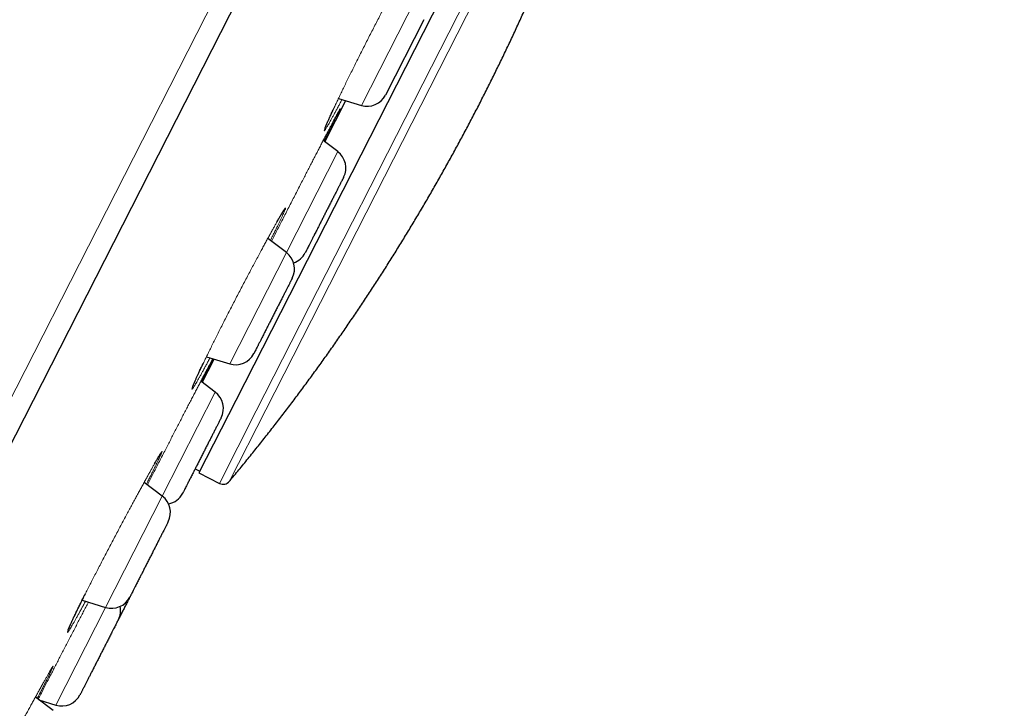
# Model space of a CAD drawing. Header units: millimetres. Extents: x 8 to 578, y 12 to 587.
# Tile 154 of 156: x 553 to 577, y 526 to 543. Entities that reach past the tile are written whole.
import ezdxf

# ---------------------------------------------------------------- set-up
doc = ezdxf.new("R2010")
doc.units = ezdxf.units.MM

msp = doc.modelspace()

# ---------------------------------------------------------------- linework, layer by layer
at = {"color": 252, "linetype": 'Continuous', "lineweight": 0}
for p, q in [((539.17, 507.739), (576.368, 580.745)), ((567.812, 551.835), (558.434, 533.428)), ((567.916, 551.608), (558.665, 533.454)), ((562.398, 543.642), (561.009, 540.917)), ((560.431, 539.782), (559.171, 537.308)), ((559.171, 537.308), (557.782, 534.583)), ((557.428, 533.888), (556.13, 531.34)), ((558.434, 533.428), (557.53, 531.654)), ((558.665, 533.454), (557.774, 531.704)), ((555.764, 531.616), (555.781, 531.649)), ((556.13, 531.34), (554.741, 528.615)), ((554.741, 528.615), (553.521, 526.22)), ((553.114, 526.341), (553.115, 526.344))]:
    msp.add_line(p, q, dxfattribs=at)
at = {"color": 7, "linetype": 'Continuous', "lineweight": 30}
for p, q in [((576.769, 580.408), (539.816, 507.884)), ((567.311, 552.091), (557.932, 533.684)), ((562.543, 543.016), (561.601, 541.168)), ((560.114, 540.021), (560.63, 541.033)), ((560.449, 541.088), (561.009, 540.917)), ((560.431, 539.782), (560.072, 540.052)), ((559.171, 537.308), (558.713, 537.653)), ((557.111, 534.127), (557.402, 534.699)), ((557.212, 534.757), (557.782, 534.583)), ((557.428, 533.888), (557.074, 534.155)), ((557.932, 533.684), (557.028, 531.909)), ((556.936, 532.012), (557.051, 531.954)), ((557.028, 531.909), (557.53, 531.654)), ((556.13, 531.34), (555.684, 531.676)), ((554.166, 528.791), (554.741, 528.615)), ((553.453, 526.085), (553.018, 526.413)), ((553.105, 526.347), (553.521, 526.22)), ((553.124, 526.333), (553.128, 526.34))]:
    msp.add_line(p, q, dxfattribs=at)
for centre, radius, start, end in [((561.156, 541.395), 0.5, 253, 333), ((560.13, 539.382), 0.5, 333, 53), ((558.87, 536.909), 0.5, 333, 53), ((559.189, 537.534), 0.5, 288.3823, 333), ((557.928, 535.061), 0.5, 253, 333), ((557.127, 533.489), 0.5, 333, 53), ((557.62, 531.832), 0.2, 243, 320.0916), ((555.829, 530.941), 0.5, 333, 53), ((556.186, 531.641), 0.5, 281.2466, 333), ((554.888, 529.093), 0.5, 253, 333), ((554.609, 528.546), 0.5, 333, 10.8503), ((553.667, 526.698), 0.5, 253, 333)]:
    msp.add_arc(centre, radius, start, end, dxfattribs=at)
for points, knots in [([(557.774, 531.704), (557.785, 531.718), (557.873, 531.822), (558.036, 532.02), (558.262, 532.296), (558.486, 532.574), (558.708, 532.854), (558.927, 533.135), (559.145, 533.418), (559.361, 533.702), (559.575, 533.988), (559.786, 534.275), (559.996, 534.564), (560.204, 534.855), (560.409, 535.147), (560.612, 535.44), (560.814, 535.735), (561.013, 536.031), (561.21, 536.329), (561.405, 536.628), (561.598, 536.929), (561.788, 537.23), (561.977, 537.534), (562.163, 537.838), (562.347, 538.144), (562.529, 538.451), (562.709, 538.76), (562.887, 539.07), (563.062, 539.381), (563.235, 539.693), (563.406, 540.006), (563.575, 540.321), (563.741, 540.637), (563.906, 540.954), (564.067, 541.273), (564.227, 541.592), (564.384, 541.913), (564.54, 542.234), (564.692, 542.557), (564.843, 542.881), (564.991, 543.206), (565.137, 543.532), (565.28, 543.859), (565.421, 544.187), (565.56, 544.516), (565.697, 544.846), (565.831, 545.178), (565.962, 545.51), (566.092, 545.843), (566.219, 546.176), (566.343, 546.511), (566.465, 546.847), (566.585, 547.183), (566.703, 547.521), (566.818, 547.859), (566.93, 548.198), (567.04, 548.538), (567.148, 548.879), (567.253, 549.22), (567.356, 549.562), (567.456, 549.905), (567.554, 550.249), (567.65, 550.593), (567.743, 550.938), (567.832, 551.276), (567.888, 551.499), (567.915, 551.607)], [0, 0, 0, 0, 0.002366, 0.01821, 0.034054, 0.049898, 0.065742, 0.081587, 0.097432, 0.113277, 0.129123, 0.144969, 0.160815, 0.176661, 0.192508, 0.208355, 0.224202, 0.24005, 0.255898, 0.271746, 0.287594, 0.303443, 0.319292, 0.335141, 0.35099, 0.36684, 0.38269, 0.39854, 0.41439, 0.430241, 0.446092, 0.461943, 0.477795, 0.493647, 0.509499, 0.525351, 0.541204, 0.557056, 0.572909, 0.588763, 0.604616, 0.62047, 0.636324, 0.652179, 0.668033, 0.683888, 0.699743, 0.715599, 0.731454, 0.74731, 0.763167, 0.779023, 0.79488, 0.810737, 0.826594, 0.842452, 0.85831, 0.874168, 0.890026, 0.905885, 0.921744, 0.937603, 0.953463, 0.969323, 0.985183, 1, 1, 1, 1]), ([(560.116, 540.348), (560.116, 540.348), (560.116, 540.349), (560.118, 540.354), (560.121, 540.364), (560.126, 540.377), (560.133, 540.393), (560.141, 540.413), (560.15, 540.436), (560.16, 540.46), (560.171, 540.484), (560.182, 540.51), (560.195, 540.539), (560.21, 540.574), (560.228, 540.612), (560.247, 540.655), (560.268, 540.701), (560.291, 540.751), (560.307, 540.786), (560.315, 540.802)], [0, 0, 0, 0, 0.022891, 0.084133, 0.141571, 0.19765, 0.256822, 0.319133, 0.380434, 0.437938, 0.491627, 0.542603, 0.598516, 0.660814, 0.729477, 0.793382, 0.861927, 0.935094, 1, 1, 1, 1]), ([(560.576, 539.155), (560.576, 539.155), (560.576, 539.157), (560.574, 539.152), (560.569, 539.141), (560.561, 539.126), (560.553, 539.11), (560.542, 539.09), (560.531, 539.067), (560.517, 539.04), (560.499, 539.004), (560.474, 538.956), (560.443, 538.894), (560.407, 538.825), (560.369, 538.749), (560.327, 538.668), (560.291, 538.597), (560.261, 538.538), (560.239, 538.494), (560.215, 538.448), (560.185, 538.388), (560.148, 538.315), (560.103, 538.228), (560.059, 538.141), (560.02, 538.064), (559.986, 537.998), (559.958, 537.942), (559.93, 537.888), (559.903, 537.835), (559.877, 537.783), (559.846, 537.723), (559.812, 537.656), (559.776, 537.585), (559.743, 537.521), (559.714, 537.464), (559.689, 537.415), (559.672, 537.382), (559.661, 537.359), (559.653, 537.345), (559.647, 537.333), (559.641, 537.32), (559.635, 537.309), (559.635, 537.308), (559.634, 537.307)], [0, 0, 0, 0, 0.001063, 0.030944, 0.061135, 0.081224, 0.101171, 0.121056, 0.14096, 0.160961, 0.18114, 0.21375, 0.246056, 0.278404, 0.311137, 0.343746, 0.376053, 0.392205, 0.408411, 0.424714, 0.441154, 0.471223, 0.501063, 0.530944, 0.561135, 0.581224, 0.601171, 0.621056, 0.64096, 0.660961, 0.68114, 0.71375, 0.746056, 0.778404, 0.811137, 0.843746, 0.876053, 0.892205, 0.908411, 0.924714, 0.941154, 0.971223, 1, 1, 1, 1]), ([(558.936, 538.052), (558.943, 538.066), (558.959, 538.093), (558.981, 538.132), (559.001, 538.167), (559.019, 538.197), (559.034, 538.223), (559.046, 538.244), (559.056, 538.26), (559.064, 538.274), (559.071, 538.285), (559.078, 538.297), (559.085, 538.309), (559.093, 538.322), (559.101, 538.334), (559.108, 538.344), (559.113, 538.352), (559.116, 538.356), (559.117, 538.359), (559.117, 538.359), (559.117, 538.359)], [0, 0, 0, 0, 0.075651, 0.156571, 0.233331, 0.303114, 0.365914, 0.42173, 0.470562, 0.508385, 0.542762, 0.582891, 0.629807, 0.683494, 0.742585, 0.803031, 0.862775, 0.92182, 0.965317, 1, 1, 1, 1]), ([(559.315, 536.681), (559.315, 536.681), (559.315, 536.681), (559.311, 536.673), (559.303, 536.658), (559.294, 536.64), (559.284, 536.621), (559.273, 536.599), (559.26, 536.573), (559.245, 536.544), (559.225, 536.505), (559.199, 536.454), (559.166, 536.388), (559.129, 536.316), (559.089, 536.238), (559.047, 536.154), (559.01, 536.082), (558.979, 536.022), (558.956, 535.977), (558.933, 535.93), (558.902, 535.87), (558.864, 535.797), (558.82, 535.71), (558.776, 535.623), (558.737, 535.547), (558.704, 535.481), (558.676, 535.427), (558.649, 535.373), (558.622, 535.321), (558.597, 535.271), (558.567, 535.212), (558.534, 535.148), (558.499, 535.08), (558.468, 535.019), (558.441, 534.966), (558.418, 534.921), (558.403, 534.891), (558.393, 534.872), (558.387, 534.86), (558.382, 534.85), (558.377, 534.84), (558.374, 534.834), (558.374, 534.834), (558.374, 534.835)], [0, 0, 0, 0, 0.016447, 0.046327, 0.076518, 0.096607, 0.116554, 0.13644, 0.156343, 0.176345, 0.196524, 0.229133, 0.26144, 0.293788, 0.32652, 0.35913, 0.391436, 0.407589, 0.423795, 0.440097, 0.456537, 0.486607, 0.516447, 0.546327, 0.576518, 0.596607, 0.616554, 0.63644, 0.656343, 0.676345, 0.696524, 0.729133, 0.76144, 0.793788, 0.82652, 0.85913, 0.891436, 0.907589, 0.923795, 0.940097, 0.956537, 0.986607, 1, 1, 1, 1]), ([(556.878, 534.028), (556.878, 534.028), (556.878, 534.028), (556.879, 534.031), (556.882, 534.038), (556.886, 534.05), (556.894, 534.068), (556.903, 534.092), (556.915, 534.119), (556.928, 534.15), (556.942, 534.181), (556.956, 534.213), (556.97, 534.245), (556.985, 534.278), (557.001, 534.311), (557.017, 534.346), (557.034, 534.384), (557.054, 534.426), (557.078, 534.476), (557.102, 534.528), (557.121, 534.566), (557.129, 534.583)], [0, 0, 0, 0, 0.0221022, 0.0580631, 0.0979046, 0.1646179, 0.2294641, 0.2924009, 0.3599254, 0.4228341, 0.48106, 0.5349087, 0.5860932, 0.6348751, 0.6786813, 0.7235011, 0.7717865, 0.8235422, 0.8787755, 0.9457727, 1, 1, 1, 1]), ([(557.573, 533.261), (557.573, 533.261), (557.573, 533.262), (557.571, 533.259), (557.568, 533.253), (557.562, 533.24), (557.55, 533.217), (557.534, 533.186), (557.516, 533.151), (557.499, 533.116), (557.482, 533.084), (557.464, 533.048), (557.444, 533.01), (557.423, 532.968), (557.396, 532.915), (557.363, 532.849), (557.321, 532.768), (557.278, 532.682), (557.232, 532.593), (557.185, 532.501), (557.145, 532.423), (557.113, 532.36), (557.089, 532.313), (557.065, 532.266), (557.034, 532.205), (556.997, 532.132), (556.955, 532.049), (556.913, 531.967), (556.878, 531.898), (556.848, 531.839), (556.824, 531.791), (556.8, 531.746), (556.778, 531.703), (556.757, 531.662), (556.734, 531.615), (556.709, 531.566), (556.684, 531.518), (556.664, 531.478), (556.649, 531.448), (556.638, 531.426), (556.633, 531.417), (556.631, 531.413), (556.631, 531.414), (556.631, 531.414)], [0, 0, 0, 0, 0.008412, 0.024715, 0.041155, 0.071224, 0.101064, 0.130945, 0.161136, 0.181225, 0.201172, 0.221057, 0.240961, 0.260962, 0.281141, 0.313751, 0.346057, 0.378405, 0.411137, 0.443747, 0.476054, 0.492206, 0.508412, 0.524715, 0.541155, 0.571224, 0.601064, 0.630945, 0.661136, 0.681225, 0.701172, 0.721057, 0.740961, 0.760962, 0.781141, 0.813751, 0.846057, 0.878405, 0.911137, 0.943747, 0.976054, 0.992206, 1, 1, 1, 1]), ([(555.932, 532.121), (555.938, 532.131), (555.951, 532.154), (555.971, 532.189), (555.992, 532.226), (556.01, 532.257), (556.027, 532.285), (556.041, 532.309), (556.054, 532.331), (556.066, 532.35), (556.075, 532.365), (556.081, 532.375), (556.085, 532.38), (556.087, 532.383), (556.089, 532.386), (556.089, 532.387), (556.089, 532.387), (556.089, 532.387)], [0, 0, 0, 0, 0.063177, 0.15691, 0.248693, 0.347615, 0.427641, 0.512047, 0.600829, 0.690704, 0.773718, 0.84951, 0.879783, 0.908728, 0.93909, 0.976864, 1, 1, 1, 1]), ([(556.275, 530.714), (556.274, 530.714), (556.274, 530.713), (556.272, 530.708), (556.266, 530.697), (556.255, 530.676), (556.24, 530.647), (556.224, 530.614), (556.207, 530.581), (556.191, 530.549), (556.173, 530.515), (556.154, 530.477), (556.133, 530.437), (556.107, 530.385), (556.074, 530.32), (556.033, 530.24), (555.99, 530.155), (555.945, 530.066), (555.898, 529.975), (555.858, 529.897), (555.827, 529.835), (555.803, 529.788), (555.779, 529.74), (555.748, 529.68), (555.71, 529.607), (555.667, 529.522), (555.626, 529.44), (555.59, 529.37), (555.56, 529.311), (555.535, 529.262), (555.511, 529.215), (555.489, 529.171), (555.467, 529.129), (555.443, 529.082), (555.417, 529.031), (555.392, 528.981), (555.37, 528.939), (555.354, 528.907), (555.342, 528.883), (555.336, 528.871), (555.333, 528.866), (555.333, 528.866), (555.333, 528.866)], [0, 0, 0, 0, 0.016314, 0.0327663, 0.0628572, 0.0927186, 0.1226208, 0.1528333, 0.1729368, 0.1928986, 0.2127981, 0.2327158, 0.2527319, 0.2729252, 0.3055584, 0.3378881, 0.3702591, 0.4030149, 0.4356482, 0.4679779, 0.484142, 0.5003597, 0.5166737, 0.533126, 0.5632169, 0.5930783, 0.6229805, 0.653193, 0.6732965, 0.6932583, 0.7131578, 0.7330755, 0.7530916, 0.7732849, 0.8059181, 0.8382478, 0.8706188, 0.9033746, 0.9360079, 0.9683376, 0.9845018, 1, 1, 1, 1]), ([(553.823, 528.061), (553.823, 528.061), (553.823, 528.06), (553.824, 528.063), (553.825, 528.066), (553.826, 528.07), (553.828, 528.074), (553.83, 528.08), (553.833, 528.087), (553.836, 528.096), (553.841, 528.109), (553.848, 528.123), (553.854, 528.139), (553.861, 528.154), (553.868, 528.169), (553.873, 528.182), (553.879, 528.194), (553.885, 528.207), (553.893, 528.225), (553.903, 528.248), (553.915, 528.274), (553.93, 528.305), (553.946, 528.34), (553.965, 528.38), (553.987, 528.425), (554.01, 528.473), (554.034, 528.523), (554.065, 528.588), (554.106, 528.67), (554.156, 528.771), (554.202, 528.865), (554.233, 528.926), (554.245, 528.951)], [0, 0, 0, 0, 0.007386, 0.028334, 0.048418, 0.067635, 0.085983, 0.103574, 0.121715, 0.148159, 0.176341, 0.206261, 0.236292, 0.263256, 0.286436, 0.305832, 0.321815, 0.338685, 0.363973, 0.392887, 0.425431, 0.460621, 0.499263, 0.541362, 0.586228, 0.631166, 0.6759, 0.72043, 0.797855, 0.874647, 0.95081, 1, 1, 1, 1]), ([(555.332, 528.863), (555.326, 528.852), (555.312, 528.825), (555.288, 528.778), (555.255, 528.713), (555.215, 528.635), (555.169, 528.543), (555.121, 528.45), (555.083, 528.375), (555.061, 528.332), (555.055, 528.321)], [0, 0, 0, 0, 0.0686928, 0.1710977, 0.274362, 0.4414348, 0.606954, 0.7726847, 0.9403854, 1, 1, 1, 1]), ([(555.054, 528.318), (555.054, 528.318), (555.055, 528.32), (555.051, 528.312), (555.043, 528.298), (555.035, 528.281), (555.028, 528.267), (555.019, 528.25), (555.006, 528.225), (554.989, 528.19), (554.964, 528.142), (554.936, 528.087), (554.909, 528.033), (554.883, 527.982), (554.859, 527.936), (554.835, 527.888), (554.809, 527.838), (554.783, 527.786), (554.75, 527.722), (554.71, 527.643), (554.663, 527.551), (554.615, 527.458), (554.567, 527.363), (554.519, 527.269), (554.48, 527.192), (554.449, 527.131), (554.426, 527.086), (554.404, 527.042), (554.375, 526.987), (554.342, 526.921), (554.305, 526.849), (554.271, 526.781), (554.242, 526.725), (554.22, 526.681), (554.202, 526.645), (554.185, 526.613), (554.17, 526.584), (554.157, 526.557), (554.143, 526.53), (554.129, 526.503), (554.119, 526.483), (554.113, 526.472), (554.113, 526.472), (554.113, 526.472)], [0, 0, 0, 0, 0.0111341, 0.0437439, 0.0760504, 0.0922029, 0.1084089, 0.1247112, 0.1411517, 0.171221, 0.2010609, 0.2309416, 0.2611324, 0.2812214, 0.3011688, 0.3210541, 0.3409575, 0.3609591, 0.3811379, 0.4137476, 0.4460541, 0.4784019, 0.5111341, 0.5437439, 0.5760504, 0.5922029, 0.6084089, 0.6247112, 0.6411517, 0.671221, 0.7010609, 0.7309416, 0.7611324, 0.7812214, 0.8011688, 0.8210541, 0.8409575, 0.8609591, 0.8811379, 0.9137476, 0.9460541, 0.9784019, 1, 1, 1, 1]), ([(553.373, 527.047), (553.379, 527.057), (553.39, 527.076), (553.405, 527.101), (553.417, 527.12), (553.424, 527.131), (553.427, 527.137), (553.427, 527.136), (553.427, 527.136)], [0, 0, 0, 0, 0.196733, 0.411079, 0.628481, 0.848755, 0.974521, 1, 1, 1, 1])]:
    msp.add_open_spline(points, degree=3, knots=knots, dxfattribs=at)
at = {"color": 252, "linetype": 'Continuous', "lineweight": 0}
for points, knots in [([(561.175, 542.552), (561.2, 542.601), (561.249, 542.698), (561.324, 542.843), (561.397, 542.986), (561.471, 543.127), (561.543, 543.266), (561.615, 543.402), (561.684, 543.534), (561.752, 543.661), (561.817, 543.783), (561.88, 543.9), (561.94, 544.012), (561.995, 544.112), (562.044, 544.202), (562.088, 544.282), (562.129, 544.355), (562.167, 544.423), (562.202, 544.484), (562.234, 544.54), (562.263, 544.589), (562.289, 544.633), (562.311, 544.67), (562.33, 544.699), (562.345, 544.721), (562.357, 544.737), (562.365, 544.746), (562.37, 544.748), (562.371, 544.741), (562.366, 544.725), (562.357, 544.7), (562.343, 544.665), (562.325, 544.621), (562.302, 544.571), (562.277, 544.516), (562.25, 544.457), (562.22, 544.393), (562.187, 544.323), (562.15, 544.247), (562.111, 544.165), (562.069, 544.078), (562.032, 544.003), (562.009, 543.956), (562.001, 543.941)], [0, 0, 0, 0, 0.026898, 0.053646, 0.080335, 0.107059, 0.133915, 0.161002, 0.187915, 0.21465, 0.241316, 0.268028, 0.294905, 0.322069, 0.345387, 0.36847, 0.391396, 0.414247, 0.437106, 0.460055, 0.483176, 0.506672, 0.529881, 0.552879, 0.575744, 0.598551, 0.621374, 0.644284, 0.671551, 0.698511, 0.725268, 0.751927, 0.778589, 0.805356, 0.828527, 0.851535, 0.874442, 0.897314, 0.920215, 0.943214, 0.966379, 0.989253, 1, 1, 1, 1]), ([(560.535, 541.062), (560.529, 541.051), (560.503, 541.002), (560.464, 540.928), (560.416, 540.838), (560.373, 540.759), (560.333, 540.685), (560.296, 540.617), (560.262, 540.555), (560.23, 540.499), (560.202, 540.449), (560.177, 540.406), (560.156, 540.369), (560.137, 540.339), (560.122, 540.316), (560.111, 540.301), (560.103, 540.292), (560.098, 540.29), (560.097, 540.296), (560.101, 540.312), (560.11, 540.337), (560.123, 540.372), (560.141, 540.417), (560.164, 540.471), (560.192, 540.533), (560.223, 540.604), (560.259, 540.682), (560.299, 540.769), (560.343, 540.863), (560.391, 540.965), (560.443, 541.074), (560.498, 541.189), (560.556, 541.309), (560.616, 541.433), (560.68, 541.563), (560.746, 541.697), (560.814, 541.835), (560.884, 541.975), (560.955, 542.117), (561.027, 542.261), (561.101, 542.406), (561.15, 542.503), (561.175, 542.552)], [0, 0, 0, 0, 0.007868, 0.034597, 0.057593, 0.080482, 0.103325, 0.126183, 0.149118, 0.172189, 0.195457, 0.218343, 0.241158, 0.263964, 0.286824, 0.309802, 0.332963, 0.356374, 0.383162, 0.409807, 0.436426, 0.463138, 0.490061, 0.517314, 0.544377, 0.571178, 0.597842, 0.624496, 0.651261, 0.678253, 0.705446, 0.73234, 0.759051, 0.78569, 0.81236, 0.839159, 0.866218, 0.893051, 0.919754, 0.94642, 0.97314, 1, 1, 1, 1]), ([(559.118, 538.198), (559.143, 538.246), (559.192, 538.343), (559.266, 538.489), (559.341, 538.634), (559.416, 538.78), (559.49, 538.926), (559.561, 539.063), (559.628, 539.192), (559.689, 539.312), (559.75, 539.429), (559.809, 539.544), (559.866, 539.655), (559.923, 539.764), (559.978, 539.869), (560.031, 539.972), (560.081, 540.069), (560.129, 540.161), (560.175, 540.248), (560.218, 540.33), (560.258, 540.406), (560.295, 540.478), (560.33, 540.544), (560.362, 540.604), (560.39, 540.657), (560.415, 540.703), (560.436, 540.743), (560.454, 540.776), (560.469, 540.802), (560.48, 540.822), (560.488, 540.835), (560.492, 540.841), (560.493, 540.84), (560.489, 540.831), (560.483, 540.816), (560.472, 540.793), (560.456, 540.76), (560.435, 540.717), (560.41, 540.664), (560.379, 540.603), (560.345, 540.534), (560.308, 540.459), (560.269, 540.382), (560.23, 540.304), (560.188, 540.22), (560.142, 540.13), (560.111, 540.068), (560.095, 540.035), (560.095, 540.035)], [0, 0, 0, 0, 0.025032, 0.04991, 0.074712, 0.099519, 0.124416, 0.149484, 0.170921, 0.192199, 0.213377, 0.234514, 0.255671, 0.276911, 0.298297, 0.319925, 0.341315, 0.362536, 0.38366, 0.404754, 0.425891, 0.447139, 0.468924, 0.490417, 0.511691, 0.532815, 0.55386, 0.574894, 0.595981, 0.617714, 0.639181, 0.660448, 0.681579, 0.70264, 0.723692, 0.744797, 0.769915, 0.794764, 0.819447, 0.844069, 0.868735, 0.893553, 0.914735, 0.935942, 0.957248, 0.97864, 0.999893, 1, 1, 1, 1]), ([(557.675, 535.684), (557.699, 535.731), (557.748, 535.826), (557.822, 535.97), (557.896, 536.114), (557.971, 536.259), (558.047, 536.404), (558.123, 536.549), (558.198, 536.692), (558.272, 536.832), (558.345, 536.969), (558.416, 537.102), (558.486, 537.233), (558.551, 537.353), (558.611, 537.464), (558.665, 537.564), (558.717, 537.659), (558.767, 537.749), (558.814, 537.835), (558.858, 537.915), (558.901, 537.991), (558.941, 538.061), (558.977, 538.126), (559.01, 538.183), (559.04, 538.234), (559.066, 538.279), (559.089, 538.317), (559.11, 538.35), (559.128, 538.378), (559.142, 538.397), (559.151, 538.406), (559.154, 538.406), (559.153, 538.397), (559.147, 538.378), (559.136, 538.35), (559.12, 538.313), (559.1, 538.267), (559.075, 538.212), (559.045, 538.147), (559.012, 538.079), (558.977, 538.006), (558.941, 537.932), (558.902, 537.852), (558.86, 537.767), (558.819, 537.684), (558.791, 537.628), (558.779, 537.603)], [0, 0, 0, 0, 0.0244699, 0.0488039, 0.073085, 0.0973985, 0.121832, 0.1464749, 0.1709478, 0.1952653, 0.2195253, 0.2438306, 0.2682882, 0.2930085, 0.3142041, 0.3351927, 0.3560456, 0.3768362, 0.3976387, 0.4185283, 0.4395796, 0.4609435, 0.4820505, 0.5029702, 0.5237721, 0.5445249, 0.5652961, 0.5861512, 0.6109629, 0.6354935, 0.6598378, 0.6840903, 0.7083439, 0.7326894, 0.7572831, 0.7816822, 0.8059767, 0.8302599, 0.8546275, 0.8791767, 0.8999922, 0.9208688, 0.941874, 0.962943, 0.983858, 1, 1, 1, 1]), ([(558.806, 537.583), (558.817, 537.604), (558.849, 537.668), (558.905, 537.779), (558.975, 537.916), (559.046, 538.055), (559.094, 538.15), (559.118, 538.198)], [0, 0, 0, 0, 0.111235, 0.332843, 0.554385, 0.776548, 1, 1, 1, 1]), ([(557.299, 534.73), (557.296, 534.724), (557.276, 534.686), (557.241, 534.621), (557.194, 534.534), (557.15, 534.453), (557.109, 534.377), (557.07, 534.307), (557.034, 534.244), (557.002, 534.186), (556.972, 534.135), (556.946, 534.09), (556.923, 534.051), (556.902, 534.017), (556.884, 533.99), (556.87, 533.971), (556.861, 533.961), (556.857, 533.961), (556.857, 533.971), (556.863, 533.991), (556.873, 534.019), (556.888, 534.057), (556.907, 534.104), (556.932, 534.16), (556.961, 534.224), (556.994, 534.298), (557.032, 534.38), (557.074, 534.469), (557.12, 534.565), (557.169, 534.668), (557.222, 534.777), (557.279, 534.893), (557.339, 535.014), (557.401, 535.141), (557.467, 535.271), (557.534, 535.405), (557.603, 535.543), (557.651, 535.637), (557.675, 535.684)], [0, 0, 0, 0, 0.004839, 0.030207, 0.055655, 0.081249, 0.107056, 0.132462, 0.157788, 0.183102, 0.208473, 0.233974, 0.259676, 0.285654, 0.31537, 0.344934, 0.374475, 0.404125, 0.434015, 0.464277, 0.494294, 0.524026, 0.553615, 0.5832, 0.612919, 0.6429, 0.673071, 0.702913, 0.732555, 0.762121, 0.791728, 0.821487, 0.851517, 0.881298, 0.910934, 0.940529, 0.970185, 1, 1, 1, 1]), ([(555.781, 531.649), (555.803, 531.692), (555.847, 531.778), (555.916, 531.913), (555.986, 532.05), (556.058, 532.191), (556.132, 532.334), (556.203, 532.472), (556.271, 532.604), (556.335, 532.729), (556.399, 532.853), (556.463, 532.977), (556.526, 533.1), (556.59, 533.222), (556.652, 533.344), (556.714, 533.463), (556.775, 533.58), (556.834, 533.694), (556.891, 533.804), (556.947, 533.91), (557, 534.013), (557.052, 534.113), (557.103, 534.209), (557.15, 534.301), (557.195, 534.386), (557.237, 534.466), (557.276, 534.539), (557.311, 534.607), (557.342, 534.665), (557.359, 534.696), (557.366, 534.71)], [0, 0, 0, 0, 0.040948, 0.081646, 0.122222, 0.162808, 0.20354, 0.244552, 0.279595, 0.314392, 0.349034, 0.383617, 0.418239, 0.453001, 0.488005, 0.523339, 0.558305, 0.593011, 0.627571, 0.662098, 0.696705, 0.731506, 0.767112, 0.802254, 0.837047, 0.871607, 0.906047, 0.940478, 0.975008, 1, 1, 1, 1]), ([(557.378, 534.706), (557.371, 534.692), (557.355, 534.659), (557.326, 534.601), (557.291, 534.532), (557.25, 534.452), (557.205, 534.362), (557.153, 534.26), (557.116, 534.186), (557.094, 534.144), (557.093, 534.141)], [0, 0, 0, 0, 0.101021, 0.237071, 0.372654, 0.50831, 0.6689, 0.827619, 0.985382, 1, 1, 1, 1]), ([(554.378, 529.212), (554.4, 529.256), (554.444, 529.343), (554.514, 529.477), (554.585, 529.615), (554.657, 529.755), (554.732, 529.898), (554.808, 530.043), (554.884, 530.188), (554.96, 530.332), (555.036, 530.476), (555.112, 530.619), (555.188, 530.76), (555.26, 530.894), (555.327, 531.018), (555.388, 531.133), (555.449, 531.244), (555.507, 531.352), (555.564, 531.456), (555.619, 531.557), (555.672, 531.654), (555.723, 531.748), (555.772, 531.836), (555.818, 531.918), (555.861, 531.994), (555.9, 532.065), (555.937, 532.13), (555.973, 532.193), (556.007, 532.252), (556.038, 532.306), (556.065, 532.35), (556.086, 532.384), (556.103, 532.41), (556.115, 532.426), (556.122, 532.434), (556.124, 532.431), (556.12, 532.419), (556.112, 532.398), (556.099, 532.367), (556.082, 532.329), (556.062, 532.286), (556.039, 532.238), (556.013, 532.183), (555.984, 532.123), (555.952, 532.056), (555.916, 531.984), (555.875, 531.902), (555.829, 531.809), (555.783, 531.718), (555.753, 531.657), (555.741, 531.633)], [0, 0, 0, 0, 0.022446, 0.044768, 0.067042, 0.089346, 0.11176, 0.134366, 0.156806, 0.179109, 0.201363, 0.223661, 0.246102, 0.268785, 0.288213, 0.307457, 0.326582, 0.345655, 0.364743, 0.383915, 0.403239, 0.422827, 0.442183, 0.46137, 0.480452, 0.499493, 0.518553, 0.537694, 0.560459, 0.582964, 0.605297, 0.627544, 0.64979, 0.672118, 0.694693, 0.717084, 0.739374, 0.761648, 0.783992, 0.806495, 0.825595, 0.844748, 0.864013, 0.883338, 0.902526, 0.921672, 0.940846, 0.963457, 0.98584, 1, 1, 1, 1]), ([(554.249, 528.765), (554.234, 528.738), (554.203, 528.68), (554.157, 528.597), (554.112, 528.515), (554.07, 528.438), (554.03, 528.366), (553.993, 528.3), (553.957, 528.237), (553.923, 528.178), (553.892, 528.125), (553.865, 528.081), (553.843, 528.047), (553.825, 528.021), (553.813, 528.005), (553.805, 527.998), (553.802, 528.001), (553.804, 528.013), (553.811, 528.035), (553.823, 528.067), (553.84, 528.108), (553.862, 528.158), (553.888, 528.216), (553.919, 528.283), (553.954, 528.358), (553.994, 528.441), (554.038, 528.532), (554.086, 528.63), (554.138, 528.735), (554.193, 528.846), (554.251, 528.962), (554.313, 529.084), (554.356, 529.169), (554.378, 529.212)], [0, 0, 0, 0, 0.0250555, 0.0535209, 0.0819704, 0.1104828, 0.1391388, 0.16802, 0.1972082, 0.2305884, 0.2638039, 0.2969991, 0.330322, 0.3639219, 0.3979472, 0.431659, 0.4650584, 0.4983049, 0.5315565, 0.5649676, 0.5986863, 0.6325829, 0.6661122, 0.6994202, 0.732647, 0.7659263, 0.7993842, 0.8331327, 0.8665989, 0.899903, 0.9331623, 0.9664911, 1, 1, 1, 1]), ([(553.087, 526.361), (553.089, 526.364), (553.109, 526.403), (553.151, 526.485), (553.213, 526.606), (553.278, 526.732), (553.342, 526.858), (553.405, 526.98), (553.466, 527.097), (553.527, 527.217), (553.589, 527.337), (553.653, 527.46), (553.717, 527.584), (553.781, 527.709), (553.846, 527.835), (553.911, 527.96), (553.975, 528.083), (554.039, 528.205), (554.101, 528.326), (554.163, 528.446), (554.225, 528.564), (554.277, 528.664), (554.308, 528.723), (554.319, 528.744)], [0, 0, 0, 0, 0.004917, 0.062187, 0.119473, 0.176963, 0.234848, 0.284273, 0.333366, 0.382254, 0.431069, 0.479947, 0.529028, 0.578453, 0.628262, 0.677576, 0.726546, 0.775327, 0.824079, 0.87296, 0.922127, 0.972338, 1, 1, 1, 1]), ([(551.474, 523.514), (551.493, 523.551), (551.531, 523.625), (551.592, 523.743), (551.655, 523.865), (551.721, 523.993), (551.79, 524.125), (551.862, 524.261), (551.935, 524.4), (552.009, 524.54), (552.084, 524.682), (552.161, 524.826), (552.238, 524.971), (552.312, 525.109), (552.382, 525.241), (552.448, 525.363), (552.513, 525.484), (552.578, 525.603), (552.641, 525.72), (552.703, 525.835), (552.765, 525.948), (552.825, 526.058), (552.883, 526.165), (552.939, 526.267), (552.992, 526.364), (553.043, 526.457), (553.091, 526.545), (553.141, 526.634), (553.189, 526.722), (553.236, 526.806), (553.279, 526.882), (553.317, 526.949), (553.35, 527.008), (553.38, 527.058), (553.404, 527.1), (553.424, 527.133), (553.439, 527.156), (553.449, 527.17), (553.453, 527.174), (553.453, 527.169), (553.449, 527.157), (553.441, 527.138), (553.43, 527.112), (553.414, 527.08), (553.396, 527.041), (553.374, 526.995), (553.347, 526.94), (553.315, 526.875), (553.277, 526.798), (553.234, 526.713), (553.188, 526.622), (553.137, 526.521), (553.096, 526.44), (553.07, 526.39), (553.064, 526.378)], [0, 0, 0, 0, 0.020732, 0.04135, 0.061925, 0.082528, 0.103233, 0.124114, 0.144834, 0.165431, 0.185987, 0.206587, 0.22732, 0.248278, 0.266211, 0.283978, 0.301641, 0.31926, 0.336896, 0.354613, 0.372474, 0.390559, 0.408433, 0.426154, 0.44378, 0.461371, 0.478982, 0.496671, 0.517703, 0.538494, 0.559123, 0.579672, 0.600219, 0.620839, 0.641704, 0.662395, 0.682988, 0.703561, 0.724193, 0.744964, 0.762612, 0.780305, 0.798097, 0.815946, 0.833672, 0.851357, 0.869065, 0.889951, 0.910628, 0.931204, 0.951793, 0.972509, 0.99347, 1, 1, 1, 1]), ([(553.12, 526.343), (553.119, 526.342), (553.118, 526.34), (553.117, 526.338), (553.117, 526.338)], [0, 0, 0, 0, 0.85556, 1, 1, 1, 1])]:
    msp.add_open_spline(points, degree=3, knots=knots, dxfattribs=at)

doc.saveas('drawing.dxf')
